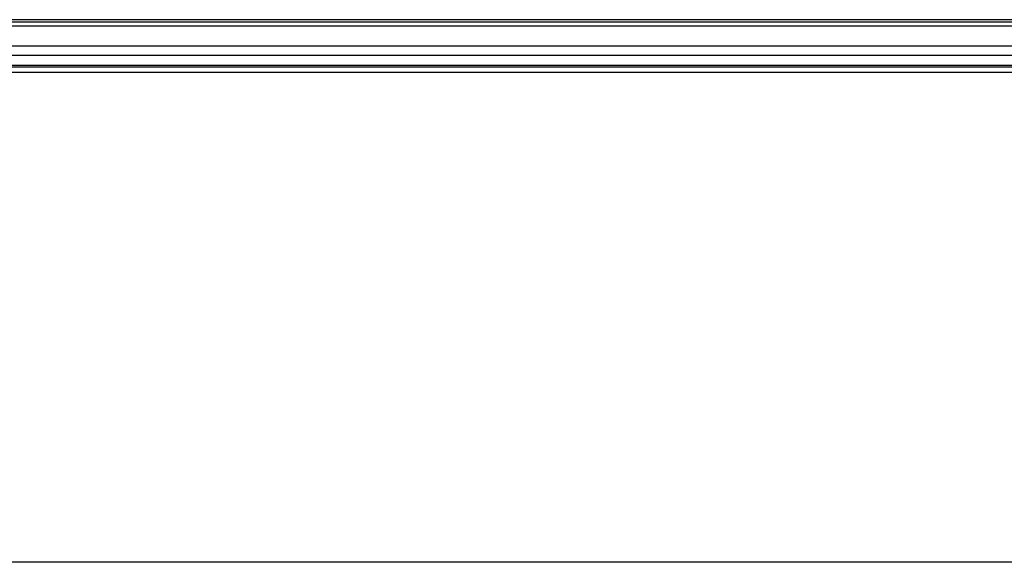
# Model space of a CAD drawing. Header units: millimetres. Extents: x 0 to 1682, y 0 to 1188.
# Tile 9 of 73: x 471 to 543, y 791 to 831. Entities that reach past the tile are written whole.
import ezdxf

# ---------------------------------------------------------------- set-up
doc = ezdxf.new("R2010")
doc.units = ezdxf.units.MM
doc.header["$LTSCALE"] = 92.51
for name, color, linetype in [('FR_SHEET-RT1540-SHAPE', 7, 'CONTINUOUS'), ('FRONT_CASE-RC15_-SHAPE', 7, 'CONTINUOUS'), ('GASKET-RT1550WD-SHAPE', 7, 'CONTINUOUS')]:
    doc.layers.add(name, color=color, linetype=linetype)

msp = doc.modelspace()

# ---------------------------------------------------------------- linework, layer by layer
at = {"layer": 'FR_SHEET-RT1540-SHAPE', "color": 7, "linetype": 'Continuous'}
for p, q in [((611.262574, 827.077414), (255.862574, 827.077414)), ((578.126574, 790.825414), (272.998574, 790.825414))]:
    msp.add_line(p, q, dxfattribs=at)
at = {"layer": 'FRONT_CASE-RC15_-SHAPE', "color": 7, "linetype": 'Continuous'}
for p, q in [((611.266838, 830.977414), (255.85831, 830.977414)), ((256.018859, 830.816864), (611.106292, 830.816867)), ((256.032956, 830.512125), (611.092192, 830.512125)), ((611.092192, 829.023599), (256.032956, 829.023599)), ((611.092911, 828.32894), (256.032237, 828.32894)), ((611.262574, 827.597952), (255.862574, 827.597952)), ((255.862574, 827.477414), (611.262574, 827.477414))]:
    msp.add_line(p, q, dxfattribs=at)
at = {"layer": 'GASKET-RT1550WD-SHAPE', "color": 7, "linetype": 'Continuous'}
msp.add_line((611.266838, 830.977414), (255.85831, 830.977414), dxfattribs=at)

doc.saveas('drawing.dxf')
